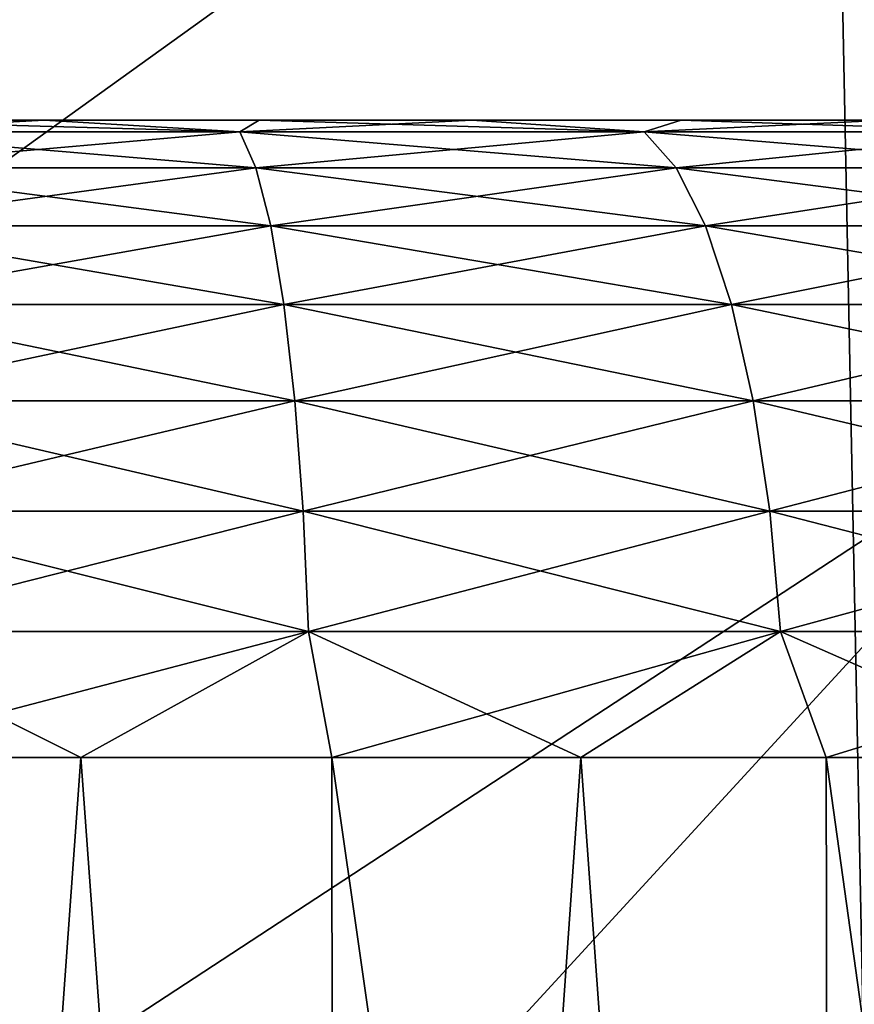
# Model space of a CAD drawing. Header units: millimetres. Extents: x -110 to 110, y 0 to 80.
# Tile 19 of 256: x -94.858 to -94.237, y 11.443 to 12.175. Entities that reach past the tile are written whole.
import ezdxf

# ---------------------------------------------------------------- set-up
doc = ezdxf.new("R2010")
doc.units = ezdxf.units.MM
doc.header["$LTSCALE"] = 59.460957
for name, color, linetype in [('13', 7, 'CONTINUOUS'), ('368', 7, 'CONTINUOUS'), ('370', 7, 'CONTINUOUS'), ('371', 7, 'CONTINUOUS'), ('375', 7, 'CONTINUOUS'), ('376', 7, 'CONTINUOUS'), ('377', 7, 'CONTINUOUS'), ('380', 7, 'CONTINUOUS'), ('381', 7, 'CONTINUOUS'), ('382', 7, 'CONTINUOUS'), ('39', 7, 'CONTINUOUS'), ('4', 7, 'CONTINUOUS'), ('43', 7, 'CONTINUOUS'), ('6', 7, 'CONTINUOUS'), ('7', 7, 'CONTINUOUS')]:
    doc.layers.add(name, color=color, linetype=linetype)

msp = doc.modelspace()

# ---------------------------------------------------------------- linework, layer by layer
at = {"layer": '13', "color": 7, "linetype": 'Continuous', "true_color": 0xe0f2ff}
for points in [[(-94.48284, 21.84392, 52.31692), (-105, 0, 52.6982), (-95.06898, 22.61734, 52.30342), (-94.48284, 21.84392, 52.31692)], [(-93.82453, 21.13098, 52.32936), (-105, 0, 52.6982), (-94.48284, 21.84392, 52.31692), (-93.82453, 21.13098, 52.32936)], [(-89.48597, 16.8675, 52.40378), (-105, 0, 52.6982), (-93.82453, 21.13098, 52.32936), (-89.48597, 16.8675, 52.40378)], [(-88.76157, 16.22166, 52.41505), (-105, 0, 52.6982), (-89.48597, 16.8675, 52.40378), (-88.76157, 16.22166, 52.41505)], [(-87.97799, 15.64908, 52.42505), (-105, 0, 52.6982), (-88.76157, 16.22166, 52.41505), (-87.97799, 15.64908, 52.42505)], [(-87.1426, 15.15517, 52.43367), (-105, 0, 52.6982), (-87.97799, 15.64908, 52.42505), (-87.1426, 15.15517, 52.43367)], [(-86.26328, 14.74456, 52.44084), (-105, 0, 52.6982), (-87.1426, 15.15517, 52.43367), (-86.26328, 14.74456, 52.44084)], [(-85.34831, 14.42112, 52.44648), (-105, 0, 52.6982), (-86.26328, 14.74456, 52.44084), (-85.34831, 14.42112, 52.44648)], [(-84.40631, 14.1879, 52.45055), (-105, 0, 52.6982), (-85.34831, 14.42112, 52.44648), (-84.40631, 14.1879, 52.45055)], [(-83.44615, 14.04709, 52.45301), (-105, 0, 52.6982), (-84.40631, 14.1879, 52.45055), (-83.44615, 14.04709, 52.45301)], [(-82.47688, 14, 52.45383), (-105, 0, 52.6982), (-83.44615, 14.04709, 52.45301), (-82.47688, 14, 52.45383)], [(83.44615, 14.04709, 52.45301), (-105, 0, 52.6982), (82.47688, 14, 52.45383), (83.44615, 14.04709, 52.45301)], [(105, 0, 52.6982), (-105, 0, 52.6982), (83.44615, 14.04709, 52.45301), (105, 0, 52.6982)], [(82.47688, 14, 52.45383), (-105, 0, 52.6982), (-82.47688, 14, 52.45383), (82.47688, 14, 52.45383)]]:
    msp.add_3dface(points, dxfattribs=at)
at = {"layer": '368', "color": 253, "linetype": 'Continuous', "true_color": 0x96b2af}
for points in [[(-94.79273, 12.1, 36.30869), (-95, 12.1, 36.325), (-94.83944, 12.1, 37.24478), (-94.79273, 12.1, 36.30869)], [(-94.83944, 12.1, 37.24478), (-95, 12.1, 36.325), (-95, 12.1, 37.25052), (-94.83944, 12.1, 37.24478)], [(-95, 12.1, 32.74948), (-94.79273, 12.1, 33.69131), (-94.83944, 12.1, 32.75522), (-95, 12.1, 32.74948)], [(-95, 12.1, 33.675), (-94.79273, 12.1, 33.69131), (-95, 12.1, 32.74948), (-95, 12.1, 33.675)], [(-95, 12.1, -36.325), (-94.79273, 12.1, -36.30869), (-95, 12.1, -37.25052), (-95, 12.1, -36.325)], [(-95, 12.1, -37.25052), (-94.79273, 12.1, -36.30869), (-94.83944, 12.1, -37.24478), (-95, 12.1, -37.25052)], [(-94.83944, 12.1, -32.75522), (-95, 12.1, -33.675), (-95, 12.1, -32.74948), (-94.83944, 12.1, -32.75522)], [(-94.79273, 12.1, -33.69131), (-95, 12.1, -33.675), (-94.83944, 12.1, -32.75522), (-94.79273, 12.1, -33.69131)], [(-94.6797, 12.1, 37.22761), (-94.79273, 12.1, 36.30869), (-94.83944, 12.1, 37.24478), (-94.6797, 12.1, 37.22761)], [(-94.83944, 12.1, 32.75522), (-94.79273, 12.1, 33.69131), (-94.6797, 12.1, 32.77239), (-94.83944, 12.1, 32.75522)], [(-94.83944, 12.1, -37.24478), (-94.79273, 12.1, -36.30869), (-94.6797, 12.1, -37.22761), (-94.83944, 12.1, -37.24478)], [(-94.6797, 12.1, -32.77239), (-94.79273, 12.1, -33.69131), (-94.83944, 12.1, -32.75522), (-94.6797, 12.1, -32.77239)], [(-94.59056, 12.1, 36.26015), (-94.79273, 12.1, 36.30869), (-94.6797, 12.1, 37.22761), (-94.59056, 12.1, 36.26015)], [(-94.79273, 12.1, 33.69131), (-94.59056, 12.1, 33.73985), (-94.6797, 12.1, 32.77239), (-94.79273, 12.1, 33.69131)], [(-94.79273, 12.1, -36.30869), (-94.59056, 12.1, -36.26015), (-94.6797, 12.1, -37.22761), (-94.79273, 12.1, -36.30869)], [(-94.59056, 12.1, -33.73985), (-94.79273, 12.1, -33.69131), (-94.6797, 12.1, -32.77239), (-94.59056, 12.1, -33.73985)], [(-94.5216, 12.1, 37.19908), (-94.59056, 12.1, 36.26015), (-94.6797, 12.1, 37.22761), (-94.5216, 12.1, 37.19908)], [(-94.6797, 12.1, 32.77239), (-94.59056, 12.1, 33.73985), (-94.5216, 12.1, 32.80092), (-94.6797, 12.1, 32.77239)], [(-94.6797, 12.1, -37.22761), (-94.59056, 12.1, -36.26015), (-94.5216, 12.1, -37.19908), (-94.6797, 12.1, -37.22761)], [(-94.5216, 12.1, -32.80092), (-94.59056, 12.1, -33.73985), (-94.6797, 12.1, -32.77239), (-94.5216, 12.1, -32.80092)], [(-94.39848, 12.1, 36.18059), (-94.59056, 12.1, 36.26015), (-94.5216, 12.1, 37.19908), (-94.39848, 12.1, 36.18059)], [(-94.59056, 12.1, 33.73985), (-94.39848, 12.1, 33.81941), (-94.5216, 12.1, 32.80092), (-94.59056, 12.1, 33.73985)], [(-94.59056, 12.1, -36.26015), (-94.39848, 12.1, -36.18059), (-94.5216, 12.1, -37.19908), (-94.59056, 12.1, -36.26015)], [(-94.39848, 12.1, -33.81941), (-94.59056, 12.1, -33.73985), (-94.5216, 12.1, -32.80092), (-94.39848, 12.1, -33.81941)], [(-94.36593, 12.1, 37.15935), (-94.39848, 12.1, 36.18059), (-94.5216, 12.1, 37.19908), (-94.36593, 12.1, 37.15935)], [(-94.5216, 12.1, 32.80092), (-94.39848, 12.1, 33.81941), (-94.36593, 12.1, 32.84065), (-94.5216, 12.1, 32.80092)], [(-94.5216, 12.1, -37.19908), (-94.39848, 12.1, -36.18059), (-94.36593, 12.1, -37.15935), (-94.5216, 12.1, -37.19908)], [(-94.36593, 12.1, -32.84065), (-94.39848, 12.1, -33.81941), (-94.5216, 12.1, -32.80092), (-94.36593, 12.1, -32.84065)], [(-94.2212, 12.1, 36.07196), (-94.39848, 12.1, 36.18059), (-94.36593, 12.1, 37.15935), (-94.2212, 12.1, 36.07196)], [(-94.39848, 12.1, 33.81941), (-94.2212, 12.1, 33.92804), (-94.36593, 12.1, 32.84065), (-94.39848, 12.1, 33.81941)], [(-94.39848, 12.1, -36.18059), (-94.2212, 12.1, -36.07196), (-94.36593, 12.1, -37.15935), (-94.39848, 12.1, -36.18059)], [(-94.2212, 12.1, -33.92804), (-94.39848, 12.1, -33.81941), (-94.36593, 12.1, -32.84065), (-94.2212, 12.1, -33.92804)], [(-94.21349, 12.1, 37.10861), (-94.2212, 12.1, 36.07196), (-94.36593, 12.1, 37.15935), (-94.21349, 12.1, 37.10861)], [(-94.36593, 12.1, 32.84065), (-94.2212, 12.1, 33.92804), (-94.21349, 12.1, 32.89139), (-94.36593, 12.1, 32.84065)], [(-94.36593, 12.1, -37.15935), (-94.2212, 12.1, -36.07196), (-94.21349, 12.1, -37.10861), (-94.36593, 12.1, -37.15935)], [(-94.21349, 12.1, -32.89139), (-94.2212, 12.1, -33.92804), (-94.36593, 12.1, -32.84065), (-94.21349, 12.1, -32.89139)]]:
    msp.add_3dface(points, dxfattribs=at)
at = {"layer": '370', "color": 253, "linetype": 'Continuous', "true_color": 0x96b2af}
for points in [[(-95, 9.02383, -37.88622), (-94.81234, 11.62617, -37.74342), (-94.62327, 9.02383, -37.86152), (-95, 9.02383, -37.88622)], [(-95, 11.62617, -37.74983), (-94.81234, 11.62617, -37.74342), (-95, 9.02383, -37.88622), (-95, 11.62617, -37.74983)], [(-94.81234, 11.62617, -37.74342), (-94.62556, 11.62617, -37.72422), (-94.62327, 9.02383, -37.86152), (-94.81234, 11.62617, -37.74342)], [(-94.62556, 11.62617, -37.72422), (-94.44053, 11.62617, -37.69232), (-94.62327, 9.02383, -37.86152), (-94.62556, 11.62617, -37.72422)], [(-94.62327, 9.02383, -37.86152), (-94.44053, 11.62617, -37.69232), (-94.25299, 9.02383, -37.78787), (-94.62327, 9.02383, -37.86152)], [(-94.44053, 11.62617, -37.69232), (-94.2581, 11.62617, -37.64786), (-94.25299, 9.02383, -37.78787), (-94.44053, 11.62617, -37.69232)], [(-94.2581, 11.62617, -37.64786), (-94.07914, 11.62617, -37.59106), (-94.25299, 9.02383, -37.78787), (-94.2581, 11.62617, -37.64786)], [(-94.25299, 9.02383, -37.78787), (-94.07914, 11.62617, -37.59106), (-93.89549, 9.02383, -37.66652), (-94.25299, 9.02383, -37.78787)]]:
    msp.add_3dface(points, dxfattribs=at)
at = {"layer": '371', "color": 253, "linetype": 'Continuous', "true_color": 0x96b2af}
for points in [[(-94.62327, 9.02383, -32.13848), (-95, 11.62617, -32.25017), (-95, 9.02383, -32.11378), (-94.62327, 9.02383, -32.13848)], [(-94.81234, 11.62617, -32.25658), (-95, 11.62617, -32.25017), (-94.62327, 9.02383, -32.13848), (-94.81234, 11.62617, -32.25658)], [(-94.62556, 11.62617, -32.27578), (-94.81234, 11.62617, -32.25658), (-94.62327, 9.02383, -32.13848), (-94.62556, 11.62617, -32.27578)], [(-94.25299, 9.02383, -32.21213), (-94.62556, 11.62617, -32.27578), (-94.62327, 9.02383, -32.13848), (-94.25299, 9.02383, -32.21213)], [(-94.44053, 11.62617, -32.30768), (-94.62556, 11.62617, -32.27578), (-94.25299, 9.02383, -32.21213), (-94.44053, 11.62617, -32.30768)], [(-94.2581, 11.62617, -32.35214), (-94.44053, 11.62617, -32.30768), (-94.25299, 9.02383, -32.21213), (-94.2581, 11.62617, -32.35214)], [(-94.07914, 11.62617, -32.40894), (-94.2581, 11.62617, -32.35214), (-93.89549, 9.02383, -32.33348), (-94.07914, 11.62617, -32.40894)], [(-93.89549, 9.02383, -32.33348), (-94.2581, 11.62617, -32.35214), (-94.25299, 9.02383, -32.21213), (-93.89549, 9.02383, -32.33348)]]:
    msp.add_3dface(points, dxfattribs=at)
at = {"layer": '375', "color": 253, "linetype": 'Continuous', "true_color": 0x96b2af}
for points in [[(-95, 12.1, -37.25052), (-94.83944, 12.1, -37.24478), (-95, 12.09113, -37.34429), (-95, 12.1, -37.25052)], [(-95, 12.09113, -37.34429), (-94.83944, 12.1, -37.24478), (-94.69401, 12.09113, -37.32424), (-95, 12.09113, -37.34429)], [(-94.83944, 12.1, -37.24478), (-94.6797, 12.1, -37.22761), (-94.69401, 12.09113, -37.32424), (-94.83944, 12.1, -37.24478)], [(-94.6797, 12.1, -37.22761), (-94.5216, 12.1, -37.19908), (-94.69401, 12.09113, -37.32424), (-94.6797, 12.1, -37.22761)], [(-94.69401, 12.09113, -37.32424), (-94.5216, 12.1, -37.19908), (-94.39325, 12.09113, -37.26441), (-94.69401, 12.09113, -37.32424)], [(-94.5216, 12.1, -37.19908), (-94.36593, 12.1, -37.15935), (-94.39325, 12.09113, -37.26441), (-94.5216, 12.1, -37.19908)], [(-94.36593, 12.1, -37.15935), (-94.21349, 12.1, -37.10861), (-94.39325, 12.09113, -37.26441), (-94.36593, 12.1, -37.15935)], [(-94.39325, 12.09113, -37.26441), (-94.21349, 12.1, -37.10861), (-94.10288, 12.09113, -37.16584), (-94.39325, 12.09113, -37.26441)], [(-95, 12.06458, -37.43536), (-94.69401, 12.09113, -37.32424), (-94.68212, 12.06458, -37.41452), (-95, 12.06458, -37.43536)], [(-95, 12.09113, -37.34429), (-94.69401, 12.09113, -37.32424), (-95, 12.06458, -37.43536), (-95, 12.09113, -37.34429)], [(-94.69401, 12.09113, -37.32424), (-94.39325, 12.09113, -37.26441), (-94.68212, 12.06458, -37.41452), (-94.69401, 12.09113, -37.32424)], [(-94.68212, 12.06458, -37.41452), (-94.39325, 12.09113, -37.26441), (-94.36968, 12.06458, -37.35237), (-94.68212, 12.06458, -37.41452)], [(-94.39325, 12.09113, -37.26441), (-94.10288, 12.09113, -37.16584), (-94.36968, 12.06458, -37.35237), (-94.39325, 12.09113, -37.26441)], [(-94.36968, 12.06458, -37.35237), (-94.10288, 12.09113, -37.16584), (-94.06803, 12.06458, -37.24998), (-94.36968, 12.06458, -37.35237)], [(-95, 12.06458, -37.43536), (-94.68212, 12.06458, -37.41452), (-95, 12.02131, -37.51977), (-95, 12.06458, -37.43536)], [(-95, 12.02131, -37.51977), (-94.68212, 12.06458, -37.41452), (-94.6711, 12.02131, -37.49821), (-95, 12.02131, -37.51977)], [(-94.68212, 12.06458, -37.41452), (-94.36968, 12.06458, -37.35237), (-94.6711, 12.02131, -37.49821), (-94.68212, 12.06458, -37.41452)], [(-94.6711, 12.02131, -37.49821), (-94.36968, 12.06458, -37.35237), (-94.34784, 12.02131, -37.43391), (-94.6711, 12.02131, -37.49821)], [(-94.36968, 12.06458, -37.35237), (-94.06803, 12.06458, -37.24998), (-94.34784, 12.02131, -37.43391), (-94.36968, 12.06458, -37.35237)], [(-94.34784, 12.02131, -37.43391), (-94.06803, 12.06458, -37.24998), (-94.03573, 12.02131, -37.32796), (-94.34784, 12.02131, -37.43391)], [(-95, 11.96288, -37.59449), (-94.6711, 12.02131, -37.49821), (-94.66135, 11.96288, -37.57229), (-95, 11.96288, -37.59449)], [(-95, 12.02131, -37.51977), (-94.6711, 12.02131, -37.49821), (-95, 11.96288, -37.59449), (-95, 12.02131, -37.51977)], [(-94.6711, 12.02131, -37.49821), (-94.34784, 12.02131, -37.43391), (-94.66135, 11.96288, -37.57229), (-94.6711, 12.02131, -37.49821)], [(-94.66135, 11.96288, -37.57229), (-94.34784, 12.02131, -37.43391), (-94.3285, 11.96288, -37.50608), (-94.66135, 11.96288, -37.57229)], [(-94.34784, 12.02131, -37.43391), (-94.03573, 12.02131, -37.32796), (-94.3285, 11.96288, -37.50608), (-94.34784, 12.02131, -37.43391)], [(-94.3285, 11.96288, -37.50608), (-94.03573, 12.02131, -37.32796), (-94.00713, 11.96288, -37.39699), (-94.3285, 11.96288, -37.50608)], [(-95, 11.89139, -37.65683), (-94.66135, 11.96288, -37.57229), (-94.65321, 11.89139, -37.6341), (-95, 11.89139, -37.65683)], [(-95, 11.96288, -37.59449), (-94.66135, 11.96288, -37.57229), (-95, 11.89139, -37.65683), (-95, 11.96288, -37.59449)], [(-94.66135, 11.96288, -37.57229), (-94.3285, 11.96288, -37.50608), (-94.65321, 11.89139, -37.6341), (-94.66135, 11.96288, -37.57229)], [(-94.65321, 11.89139, -37.6341), (-94.3285, 11.96288, -37.50608), (-94.31236, 11.89139, -37.5663), (-94.65321, 11.89139, -37.6341)], [(-94.3285, 11.96288, -37.50608), (-94.00713, 11.96288, -37.39699), (-94.31236, 11.89139, -37.5663), (-94.3285, 11.96288, -37.50608)], [(-94.31236, 11.89139, -37.5663), (-94.00713, 11.96288, -37.39699), (-93.98327, 11.89139, -37.45459), (-94.31236, 11.89139, -37.5663)], [(-95, 11.89139, -37.65683), (-94.65321, 11.89139, -37.6341), (-95, 11.80942, -37.70455), (-95, 11.89139, -37.65683)], [(-95, 11.80942, -37.70455), (-94.65321, 11.89139, -37.6341), (-94.64699, 11.80942, -37.68141), (-95, 11.80942, -37.70455)], [(-94.65321, 11.89139, -37.6341), (-94.31236, 11.89139, -37.5663), (-94.64699, 11.80942, -37.68141), (-94.65321, 11.89139, -37.6341)], [(-94.64699, 11.80942, -37.68141), (-94.31236, 11.89139, -37.5663), (-94.30001, 11.80942, -37.61239), (-94.64699, 11.80942, -37.68141)], [(-94.31236, 11.89139, -37.5663), (-93.98327, 11.89139, -37.45459), (-94.30001, 11.80942, -37.61239), (-94.31236, 11.89139, -37.5663)], [(-94.30001, 11.80942, -37.61239), (-93.98327, 11.89139, -37.45459), (-93.96501, 11.80942, -37.49868), (-94.30001, 11.80942, -37.61239)], [(-95, 11.7199, -37.73593), (-94.64699, 11.80942, -37.68141), (-94.64289, 11.7199, -37.71252), (-95, 11.7199, -37.73593)], [(-95, 11.80942, -37.70455), (-94.64699, 11.80942, -37.68141), (-95, 11.7199, -37.73593), (-95, 11.80942, -37.70455)], [(-94.64699, 11.80942, -37.68141), (-94.30001, 11.80942, -37.61239), (-94.64289, 11.7199, -37.71252), (-94.64699, 11.80942, -37.68141)], [(-94.64289, 11.7199, -37.71252), (-94.30001, 11.80942, -37.61239), (-94.29189, 11.7199, -37.6427), (-94.64289, 11.7199, -37.71252)], [(-94.30001, 11.80942, -37.61239), (-93.96501, 11.80942, -37.49868), (-94.29189, 11.7199, -37.6427), (-94.30001, 11.80942, -37.61239)], [(-94.29189, 11.7199, -37.6427), (-93.96501, 11.80942, -37.49868), (-93.95301, 11.7199, -37.52767), (-94.29189, 11.7199, -37.6427)], [(-94.81234, 11.62617, -37.74342), (-95, 11.62617, -37.74983), (-94.64289, 11.7199, -37.71252), (-94.81234, 11.62617, -37.74342)], [(-95, 11.62617, -37.74983), (-95, 11.7199, -37.73593), (-94.64289, 11.7199, -37.71252), (-95, 11.62617, -37.74983)], [(-94.62556, 11.62617, -37.72422), (-94.81234, 11.62617, -37.74342), (-94.64289, 11.7199, -37.71252), (-94.62556, 11.62617, -37.72422)], [(-94.62556, 11.62617, -37.72422), (-94.64289, 11.7199, -37.71252), (-94.29189, 11.7199, -37.6427), (-94.62556, 11.62617, -37.72422)], [(-94.44053, 11.62617, -37.69232), (-94.62556, 11.62617, -37.72422), (-94.29189, 11.7199, -37.6427), (-94.44053, 11.62617, -37.69232)], [(-94.2581, 11.62617, -37.64786), (-94.44053, 11.62617, -37.69232), (-94.29189, 11.7199, -37.6427), (-94.2581, 11.62617, -37.64786)], [(-94.2581, 11.62617, -37.64786), (-94.29189, 11.7199, -37.6427), (-93.95301, 11.7199, -37.52767), (-94.2581, 11.62617, -37.64786)], [(-94.07914, 11.62617, -37.59106), (-94.2581, 11.62617, -37.64786), (-93.95301, 11.7199, -37.52767), (-94.07914, 11.62617, -37.59106)]]:
    msp.add_3dface(points, dxfattribs=at)
at = {"layer": '376', "color": 253, "linetype": 'Continuous', "true_color": 0x96b2af}
for points in [[(-94.83944, 12.1, -32.75522), (-95, 12.1, -32.74948), (-94.69401, 12.09113, -32.67576), (-94.83944, 12.1, -32.75522)], [(-94.69401, 12.09113, -32.67576), (-95, 12.1, -32.74948), (-95, 12.09113, -32.65571), (-94.69401, 12.09113, -32.67576)], [(-94.6797, 12.1, -32.77239), (-94.83944, 12.1, -32.75522), (-94.69401, 12.09113, -32.67576), (-94.6797, 12.1, -32.77239)], [(-94.39325, 12.09113, -32.73559), (-94.6797, 12.1, -32.77239), (-94.69401, 12.09113, -32.67576), (-94.39325, 12.09113, -32.73559)], [(-94.5216, 12.1, -32.80092), (-94.6797, 12.1, -32.77239), (-94.39325, 12.09113, -32.73559), (-94.5216, 12.1, -32.80092)], [(-94.36593, 12.1, -32.84065), (-94.5216, 12.1, -32.80092), (-94.39325, 12.09113, -32.73559), (-94.36593, 12.1, -32.84065)], [(-94.10288, 12.09113, -32.83416), (-94.36593, 12.1, -32.84065), (-94.39325, 12.09113, -32.73559), (-94.10288, 12.09113, -32.83416)], [(-94.21349, 12.1, -32.89139), (-94.36593, 12.1, -32.84065), (-94.10288, 12.09113, -32.83416), (-94.21349, 12.1, -32.89139)], [(-94.69401, 12.09113, -32.67576), (-95, 12.09113, -32.65571), (-94.68212, 12.06458, -32.58548), (-94.69401, 12.09113, -32.67576)], [(-94.68212, 12.06458, -32.58548), (-95, 12.09113, -32.65571), (-95, 12.06458, -32.56464), (-94.68212, 12.06458, -32.58548)], [(-94.39325, 12.09113, -32.73559), (-94.69401, 12.09113, -32.67576), (-94.36968, 12.06458, -32.64763), (-94.39325, 12.09113, -32.73559)], [(-94.36968, 12.06458, -32.64763), (-94.69401, 12.09113, -32.67576), (-94.68212, 12.06458, -32.58548), (-94.36968, 12.06458, -32.64763)], [(-94.10288, 12.09113, -32.83416), (-94.39325, 12.09113, -32.73559), (-94.06803, 12.06458, -32.75002), (-94.10288, 12.09113, -32.83416)], [(-94.06803, 12.06458, -32.75002), (-94.39325, 12.09113, -32.73559), (-94.36968, 12.06458, -32.64763), (-94.06803, 12.06458, -32.75002)], [(-94.68212, 12.06458, -32.58548), (-95, 12.06458, -32.56464), (-94.6711, 12.02131, -32.50179), (-94.68212, 12.06458, -32.58548)], [(-94.6711, 12.02131, -32.50179), (-95, 12.06458, -32.56464), (-95, 12.02131, -32.48023), (-94.6711, 12.02131, -32.50179)], [(-94.36968, 12.06458, -32.64763), (-94.68212, 12.06458, -32.58548), (-94.34784, 12.02131, -32.56609), (-94.36968, 12.06458, -32.64763)], [(-94.34784, 12.02131, -32.56609), (-94.68212, 12.06458, -32.58548), (-94.6711, 12.02131, -32.50179), (-94.34784, 12.02131, -32.56609)], [(-94.06803, 12.06458, -32.75002), (-94.36968, 12.06458, -32.64763), (-94.03573, 12.02131, -32.67204), (-94.06803, 12.06458, -32.75002)], [(-94.03573, 12.02131, -32.67204), (-94.36968, 12.06458, -32.64763), (-94.34784, 12.02131, -32.56609), (-94.03573, 12.02131, -32.67204)], [(-94.66135, 11.96288, -32.42771), (-95, 12.02131, -32.48023), (-95, 11.96288, -32.40551), (-94.66135, 11.96288, -32.42771)], [(-94.6711, 12.02131, -32.50179), (-95, 12.02131, -32.48023), (-94.66135, 11.96288, -32.42771), (-94.6711, 12.02131, -32.50179)], [(-94.3285, 11.96288, -32.49392), (-94.6711, 12.02131, -32.50179), (-94.66135, 11.96288, -32.42771), (-94.3285, 11.96288, -32.49392)], [(-94.34784, 12.02131, -32.56609), (-94.6711, 12.02131, -32.50179), (-94.3285, 11.96288, -32.49392), (-94.34784, 12.02131, -32.56609)], [(-94.00713, 11.96288, -32.60301), (-94.34784, 12.02131, -32.56609), (-94.3285, 11.96288, -32.49392), (-94.00713, 11.96288, -32.60301)], [(-94.03573, 12.02131, -32.67204), (-94.34784, 12.02131, -32.56609), (-94.00713, 11.96288, -32.60301), (-94.03573, 12.02131, -32.67204)], [(-94.65321, 11.89139, -32.3659), (-95, 11.96288, -32.40551), (-95, 11.89139, -32.34317), (-94.65321, 11.89139, -32.3659)], [(-94.66135, 11.96288, -32.42771), (-95, 11.96288, -32.40551), (-94.65321, 11.89139, -32.3659), (-94.66135, 11.96288, -32.42771)], [(-94.31236, 11.89139, -32.4337), (-94.66135, 11.96288, -32.42771), (-94.65321, 11.89139, -32.3659), (-94.31236, 11.89139, -32.4337)], [(-94.3285, 11.96288, -32.49392), (-94.66135, 11.96288, -32.42771), (-94.31236, 11.89139, -32.4337), (-94.3285, 11.96288, -32.49392)], [(-93.98327, 11.89139, -32.54541), (-94.3285, 11.96288, -32.49392), (-94.31236, 11.89139, -32.4337), (-93.98327, 11.89139, -32.54541)], [(-94.00713, 11.96288, -32.60301), (-94.3285, 11.96288, -32.49392), (-93.98327, 11.89139, -32.54541), (-94.00713, 11.96288, -32.60301)], [(-94.64699, 11.80942, -32.31859), (-95, 11.89139, -32.34317), (-95, 11.80942, -32.29545), (-94.64699, 11.80942, -32.31859)], [(-94.65321, 11.89139, -32.3659), (-95, 11.89139, -32.34317), (-94.64699, 11.80942, -32.31859), (-94.65321, 11.89139, -32.3659)], [(-94.30001, 11.80942, -32.38761), (-94.65321, 11.89139, -32.3659), (-94.64699, 11.80942, -32.31859), (-94.30001, 11.80942, -32.38761)], [(-94.31236, 11.89139, -32.4337), (-94.65321, 11.89139, -32.3659), (-94.30001, 11.80942, -32.38761), (-94.31236, 11.89139, -32.4337)], [(-93.96501, 11.80942, -32.50132), (-94.31236, 11.89139, -32.4337), (-94.30001, 11.80942, -32.38761), (-93.96501, 11.80942, -32.50132)], [(-93.98327, 11.89139, -32.54541), (-94.31236, 11.89139, -32.4337), (-93.96501, 11.80942, -32.50132), (-93.98327, 11.89139, -32.54541)], [(-94.64289, 11.7199, -32.28748), (-95, 11.80942, -32.29545), (-95, 11.7199, -32.26407), (-94.64289, 11.7199, -32.28748)], [(-94.64699, 11.80942, -32.31859), (-95, 11.80942, -32.29545), (-94.64289, 11.7199, -32.28748), (-94.64699, 11.80942, -32.31859)], [(-94.29189, 11.7199, -32.3573), (-94.64699, 11.80942, -32.31859), (-94.64289, 11.7199, -32.28748), (-94.29189, 11.7199, -32.3573)], [(-94.30001, 11.80942, -32.38761), (-94.64699, 11.80942, -32.31859), (-94.29189, 11.7199, -32.3573), (-94.30001, 11.80942, -32.38761)], [(-93.95301, 11.7199, -32.47233), (-94.30001, 11.80942, -32.38761), (-94.29189, 11.7199, -32.3573), (-93.95301, 11.7199, -32.47233)], [(-93.96501, 11.80942, -32.50132), (-94.30001, 11.80942, -32.38761), (-93.95301, 11.7199, -32.47233), (-93.96501, 11.80942, -32.50132)], [(-94.81234, 11.62617, -32.25658), (-94.64289, 11.7199, -32.28748), (-95, 11.7199, -32.26407), (-94.81234, 11.62617, -32.25658)], [(-95, 11.62617, -32.25017), (-94.81234, 11.62617, -32.25658), (-95, 11.7199, -32.26407), (-95, 11.62617, -32.25017)], [(-94.81234, 11.62617, -32.25658), (-94.62556, 11.62617, -32.27578), (-94.64289, 11.7199, -32.28748), (-94.81234, 11.62617, -32.25658)], [(-94.44053, 11.62617, -32.30768), (-94.29189, 11.7199, -32.3573), (-94.64289, 11.7199, -32.28748), (-94.44053, 11.62617, -32.30768)], [(-94.62556, 11.62617, -32.27578), (-94.44053, 11.62617, -32.30768), (-94.64289, 11.7199, -32.28748), (-94.62556, 11.62617, -32.27578)], [(-94.44053, 11.62617, -32.30768), (-94.2581, 11.62617, -32.35214), (-94.29189, 11.7199, -32.3573), (-94.44053, 11.62617, -32.30768)], [(-94.07914, 11.62617, -32.40894), (-93.95301, 11.7199, -32.47233), (-94.29189, 11.7199, -32.3573), (-94.07914, 11.62617, -32.40894)], [(-94.2581, 11.62617, -32.35214), (-94.07914, 11.62617, -32.40894), (-94.29189, 11.7199, -32.3573), (-94.2581, 11.62617, -32.35214)]]:
    msp.add_3dface(points, dxfattribs=at)
at = {"layer": '377', "color": 253, "linetype": 'Continuous', "true_color": 0x96b2af}
for points in [[(-95, 11.62617, 32.25017), (-94.81234, 11.62617, 32.25658), (-95, 9.02383, 32.11378), (-95, 11.62617, 32.25017)], [(-95, 9.02383, 32.11378), (-94.81234, 11.62617, 32.25658), (-94.62327, 9.02383, 32.13848), (-95, 9.02383, 32.11378)], [(-94.81234, 11.62617, 32.25658), (-94.62556, 11.62617, 32.27578), (-94.62327, 9.02383, 32.13848), (-94.81234, 11.62617, 32.25658)], [(-94.62556, 11.62617, 32.27578), (-94.44053, 11.62617, 32.30768), (-94.62327, 9.02383, 32.13848), (-94.62556, 11.62617, 32.27578)], [(-94.62327, 9.02383, 32.13848), (-94.44053, 11.62617, 32.30768), (-94.25299, 9.02383, 32.21213), (-94.62327, 9.02383, 32.13848)], [(-94.44053, 11.62617, 32.30768), (-94.2581, 11.62617, 32.35214), (-94.25299, 9.02383, 32.21213), (-94.44053, 11.62617, 32.30768)], [(-94.2581, 11.62617, 32.35214), (-94.07914, 11.62617, 32.40894), (-94.25299, 9.02383, 32.21213), (-94.2581, 11.62617, 32.35214)], [(-94.25299, 9.02383, 32.21213), (-94.07914, 11.62617, 32.40894), (-93.89549, 9.02383, 32.33348), (-94.25299, 9.02383, 32.21213)]]:
    msp.add_3dface(points, dxfattribs=at)
at = {"layer": '380', "color": 253, "linetype": 'Continuous', "true_color": 0x96b2af}
for points in [[(-94.62327, 9.02383, 37.86152), (-95, 11.62617, 37.74983), (-95, 9.02383, 37.88622), (-94.62327, 9.02383, 37.86152)], [(-94.81234, 11.62617, 37.74342), (-95, 11.62617, 37.74983), (-94.62327, 9.02383, 37.86152), (-94.81234, 11.62617, 37.74342)], [(-94.62556, 11.62617, 37.72422), (-94.81234, 11.62617, 37.74342), (-94.62327, 9.02383, 37.86152), (-94.62556, 11.62617, 37.72422)], [(-94.25299, 9.02383, 37.78787), (-94.62556, 11.62617, 37.72422), (-94.62327, 9.02383, 37.86152), (-94.25299, 9.02383, 37.78787)], [(-94.44053, 11.62617, 37.69232), (-94.62556, 11.62617, 37.72422), (-94.25299, 9.02383, 37.78787), (-94.44053, 11.62617, 37.69232)], [(-94.2581, 11.62617, 37.64786), (-94.44053, 11.62617, 37.69232), (-94.25299, 9.02383, 37.78787), (-94.2581, 11.62617, 37.64786)], [(-93.89549, 9.02383, 37.66652), (-94.2581, 11.62617, 37.64786), (-94.25299, 9.02383, 37.78787), (-93.89549, 9.02383, 37.66652)], [(-94.07914, 11.62617, 37.59106), (-94.2581, 11.62617, 37.64786), (-93.89549, 9.02383, 37.66652), (-94.07914, 11.62617, 37.59106)]]:
    msp.add_3dface(points, dxfattribs=at)
at = {"layer": '381', "color": 253, "linetype": 'Continuous', "true_color": 0x96b2af}
for points in [[(-95, 12.1, 32.74948), (-94.83944, 12.1, 32.75522), (-95, 12.09113, 32.65571), (-95, 12.1, 32.74948)], [(-95, 12.09113, 32.65571), (-94.83944, 12.1, 32.75522), (-94.69401, 12.09113, 32.67576), (-95, 12.09113, 32.65571)], [(-94.83944, 12.1, 32.75522), (-94.6797, 12.1, 32.77239), (-94.69401, 12.09113, 32.67576), (-94.83944, 12.1, 32.75522)], [(-94.6797, 12.1, 32.77239), (-94.5216, 12.1, 32.80092), (-94.69401, 12.09113, 32.67576), (-94.6797, 12.1, 32.77239)], [(-94.69401, 12.09113, 32.67576), (-94.5216, 12.1, 32.80092), (-94.39325, 12.09113, 32.73559), (-94.69401, 12.09113, 32.67576)], [(-94.5216, 12.1, 32.80092), (-94.36593, 12.1, 32.84065), (-94.39325, 12.09113, 32.73559), (-94.5216, 12.1, 32.80092)], [(-94.39325, 12.09113, 32.73559), (-94.21349, 12.1, 32.89139), (-94.10288, 12.09113, 32.83416), (-94.39325, 12.09113, 32.73559)], [(-94.36593, 12.1, 32.84065), (-94.21349, 12.1, 32.89139), (-94.39325, 12.09113, 32.73559), (-94.36593, 12.1, 32.84065)], [(-95, 12.09113, 32.65571), (-94.69401, 12.09113, 32.67576), (-95, 12.06458, 32.56464), (-95, 12.09113, 32.65571)], [(-95, 12.06458, 32.56464), (-94.69401, 12.09113, 32.67576), (-94.68212, 12.06458, 32.58548), (-95, 12.06458, 32.56464)], [(-94.69401, 12.09113, 32.67576), (-94.39325, 12.09113, 32.73559), (-94.68212, 12.06458, 32.58548), (-94.69401, 12.09113, 32.67576)], [(-94.68212, 12.06458, 32.58548), (-94.39325, 12.09113, 32.73559), (-94.36968, 12.06458, 32.64763), (-94.68212, 12.06458, 32.58548)], [(-94.39325, 12.09113, 32.73559), (-94.10288, 12.09113, 32.83416), (-94.36968, 12.06458, 32.64763), (-94.39325, 12.09113, 32.73559)], [(-94.36968, 12.06458, 32.64763), (-94.10288, 12.09113, 32.83416), (-94.06803, 12.06458, 32.75002), (-94.36968, 12.06458, 32.64763)], [(-95, 12.06458, 32.56464), (-94.68212, 12.06458, 32.58548), (-95, 12.02131, 32.48023), (-95, 12.06458, 32.56464)], [(-95, 12.02131, 32.48023), (-94.68212, 12.06458, 32.58548), (-94.6711, 12.02131, 32.50179), (-95, 12.02131, 32.48023)], [(-94.68212, 12.06458, 32.58548), (-94.36968, 12.06458, 32.64763), (-94.6711, 12.02131, 32.50179), (-94.68212, 12.06458, 32.58548)], [(-94.6711, 12.02131, 32.50179), (-94.36968, 12.06458, 32.64763), (-94.34784, 12.02131, 32.56609), (-94.6711, 12.02131, 32.50179)], [(-94.36968, 12.06458, 32.64763), (-94.06803, 12.06458, 32.75002), (-94.34784, 12.02131, 32.56609), (-94.36968, 12.06458, 32.64763)], [(-94.34784, 12.02131, 32.56609), (-94.06803, 12.06458, 32.75002), (-94.03573, 12.02131, 32.67204), (-94.34784, 12.02131, 32.56609)], [(-95, 11.96288, 32.40551), (-94.6711, 12.02131, 32.50179), (-94.66135, 11.96288, 32.42771), (-95, 11.96288, 32.40551)], [(-95, 12.02131, 32.48023), (-94.6711, 12.02131, 32.50179), (-95, 11.96288, 32.40551), (-95, 12.02131, 32.48023)], [(-94.6711, 12.02131, 32.50179), (-94.34784, 12.02131, 32.56609), (-94.66135, 11.96288, 32.42771), (-94.6711, 12.02131, 32.50179)], [(-94.66135, 11.96288, 32.42771), (-94.34784, 12.02131, 32.56609), (-94.3285, 11.96288, 32.49392), (-94.66135, 11.96288, 32.42771)], [(-94.34784, 12.02131, 32.56609), (-94.03573, 12.02131, 32.67204), (-94.3285, 11.96288, 32.49392), (-94.34784, 12.02131, 32.56609)], [(-94.3285, 11.96288, 32.49392), (-94.03573, 12.02131, 32.67204), (-94.00713, 11.96288, 32.60301), (-94.3285, 11.96288, 32.49392)], [(-95, 11.89139, 32.34317), (-94.66135, 11.96288, 32.42771), (-94.65321, 11.89139, 32.3659), (-95, 11.89139, 32.34317)], [(-95, 11.96288, 32.40551), (-94.66135, 11.96288, 32.42771), (-95, 11.89139, 32.34317), (-95, 11.96288, 32.40551)], [(-94.66135, 11.96288, 32.42771), (-94.3285, 11.96288, 32.49392), (-94.65321, 11.89139, 32.3659), (-94.66135, 11.96288, 32.42771)], [(-94.65321, 11.89139, 32.3659), (-94.3285, 11.96288, 32.49392), (-94.31236, 11.89139, 32.4337), (-94.65321, 11.89139, 32.3659)], [(-94.3285, 11.96288, 32.49392), (-94.00713, 11.96288, 32.60301), (-94.31236, 11.89139, 32.4337), (-94.3285, 11.96288, 32.49392)], [(-94.31236, 11.89139, 32.4337), (-94.00713, 11.96288, 32.60301), (-93.98327, 11.89139, 32.54541), (-94.31236, 11.89139, 32.4337)], [(-95, 11.80942, 32.29545), (-94.65321, 11.89139, 32.3659), (-94.64699, 11.80942, 32.31859), (-95, 11.80942, 32.29545)], [(-95, 11.89139, 32.34317), (-94.65321, 11.89139, 32.3659), (-95, 11.80942, 32.29545), (-95, 11.89139, 32.34317)], [(-94.65321, 11.89139, 32.3659), (-94.31236, 11.89139, 32.4337), (-94.64699, 11.80942, 32.31859), (-94.65321, 11.89139, 32.3659)], [(-94.64699, 11.80942, 32.31859), (-94.31236, 11.89139, 32.4337), (-94.30001, 11.80942, 32.38761), (-94.64699, 11.80942, 32.31859)], [(-94.31236, 11.89139, 32.4337), (-93.98327, 11.89139, 32.54541), (-94.30001, 11.80942, 32.38761), (-94.31236, 11.89139, 32.4337)], [(-94.30001, 11.80942, 32.38761), (-93.98327, 11.89139, 32.54541), (-93.96501, 11.80942, 32.50132), (-94.30001, 11.80942, 32.38761)], [(-95, 11.7199, 32.26407), (-94.64699, 11.80942, 32.31859), (-94.64289, 11.7199, 32.28748), (-95, 11.7199, 32.26407)], [(-95, 11.80942, 32.29545), (-94.64699, 11.80942, 32.31859), (-95, 11.7199, 32.26407), (-95, 11.80942, 32.29545)], [(-94.64699, 11.80942, 32.31859), (-94.30001, 11.80942, 32.38761), (-94.64289, 11.7199, 32.28748), (-94.64699, 11.80942, 32.31859)], [(-94.64289, 11.7199, 32.28748), (-94.30001, 11.80942, 32.38761), (-94.29189, 11.7199, 32.3573), (-94.64289, 11.7199, 32.28748)], [(-94.30001, 11.80942, 32.38761), (-93.96501, 11.80942, 32.50132), (-94.29189, 11.7199, 32.3573), (-94.30001, 11.80942, 32.38761)], [(-94.29189, 11.7199, 32.3573), (-93.96501, 11.80942, 32.50132), (-93.95301, 11.7199, 32.47233), (-94.29189, 11.7199, 32.3573)], [(-95, 11.62617, 32.25017), (-95, 11.7199, 32.26407), (-94.64289, 11.7199, 32.28748), (-95, 11.62617, 32.25017)], [(-94.81234, 11.62617, 32.25658), (-95, 11.62617, 32.25017), (-94.64289, 11.7199, 32.28748), (-94.81234, 11.62617, 32.25658)], [(-94.62556, 11.62617, 32.27578), (-94.81234, 11.62617, 32.25658), (-94.64289, 11.7199, 32.28748), (-94.62556, 11.62617, 32.27578)], [(-94.62556, 11.62617, 32.27578), (-94.64289, 11.7199, 32.28748), (-94.29189, 11.7199, 32.3573), (-94.62556, 11.62617, 32.27578)], [(-94.44053, 11.62617, 32.30768), (-94.62556, 11.62617, 32.27578), (-94.29189, 11.7199, 32.3573), (-94.44053, 11.62617, 32.30768)], [(-94.2581, 11.62617, 32.35214), (-94.44053, 11.62617, 32.30768), (-94.29189, 11.7199, 32.3573), (-94.2581, 11.62617, 32.35214)], [(-94.2581, 11.62617, 32.35214), (-94.29189, 11.7199, 32.3573), (-93.95301, 11.7199, 32.47233), (-94.2581, 11.62617, 32.35214)], [(-94.07914, 11.62617, 32.40894), (-94.2581, 11.62617, 32.35214), (-93.95301, 11.7199, 32.47233), (-94.07914, 11.62617, 32.40894)]]:
    msp.add_3dface(points, dxfattribs=at)
at = {"layer": '382', "color": 253, "linetype": 'Continuous', "true_color": 0x96b2af}
for points in [[(-94.83944, 12.1, 37.24478), (-95, 12.1, 37.25052), (-94.69401, 12.09113, 37.32424), (-94.83944, 12.1, 37.24478)], [(-94.69401, 12.09113, 37.32424), (-95, 12.1, 37.25052), (-95, 12.09113, 37.34429), (-94.69401, 12.09113, 37.32424)], [(-94.6797, 12.1, 37.22761), (-94.83944, 12.1, 37.24478), (-94.69401, 12.09113, 37.32424), (-94.6797, 12.1, 37.22761)], [(-94.39325, 12.09113, 37.26441), (-94.6797, 12.1, 37.22761), (-94.69401, 12.09113, 37.32424), (-94.39325, 12.09113, 37.26441)], [(-94.5216, 12.1, 37.19908), (-94.6797, 12.1, 37.22761), (-94.39325, 12.09113, 37.26441), (-94.5216, 12.1, 37.19908)], [(-94.36593, 12.1, 37.15935), (-94.5216, 12.1, 37.19908), (-94.39325, 12.09113, 37.26441), (-94.36593, 12.1, 37.15935)], [(-94.10288, 12.09113, 37.16584), (-94.36593, 12.1, 37.15935), (-94.39325, 12.09113, 37.26441), (-94.10288, 12.09113, 37.16584)], [(-94.21349, 12.1, 37.10861), (-94.36593, 12.1, 37.15935), (-94.10288, 12.09113, 37.16584), (-94.21349, 12.1, 37.10861)], [(-94.69401, 12.09113, 37.32424), (-95, 12.09113, 37.34429), (-94.68212, 12.06458, 37.41452), (-94.69401, 12.09113, 37.32424)], [(-94.68212, 12.06458, 37.41452), (-95, 12.09113, 37.34429), (-95, 12.06458, 37.43536), (-94.68212, 12.06458, 37.41452)], [(-94.36968, 12.06458, 37.35237), (-94.69401, 12.09113, 37.32424), (-94.68212, 12.06458, 37.41452), (-94.36968, 12.06458, 37.35237)], [(-94.39325, 12.09113, 37.26441), (-94.69401, 12.09113, 37.32424), (-94.36968, 12.06458, 37.35237), (-94.39325, 12.09113, 37.26441)], [(-94.06803, 12.06458, 37.24998), (-94.39325, 12.09113, 37.26441), (-94.36968, 12.06458, 37.35237), (-94.06803, 12.06458, 37.24998)], [(-94.10288, 12.09113, 37.16584), (-94.39325, 12.09113, 37.26441), (-94.06803, 12.06458, 37.24998), (-94.10288, 12.09113, 37.16584)], [(-94.6711, 12.02131, 37.49821), (-95, 12.06458, 37.43536), (-95, 12.02131, 37.51977), (-94.6711, 12.02131, 37.49821)], [(-94.68212, 12.06458, 37.41452), (-95, 12.06458, 37.43536), (-94.6711, 12.02131, 37.49821), (-94.68212, 12.06458, 37.41452)], [(-94.36968, 12.06458, 37.35237), (-94.68212, 12.06458, 37.41452), (-94.34784, 12.02131, 37.43391), (-94.36968, 12.06458, 37.35237)], [(-94.34784, 12.02131, 37.43391), (-94.68212, 12.06458, 37.41452), (-94.6711, 12.02131, 37.49821), (-94.34784, 12.02131, 37.43391)], [(-94.06803, 12.06458, 37.24998), (-94.36968, 12.06458, 37.35237), (-94.03573, 12.02131, 37.32796), (-94.06803, 12.06458, 37.24998)], [(-94.03573, 12.02131, 37.32796), (-94.36968, 12.06458, 37.35237), (-94.34784, 12.02131, 37.43391), (-94.03573, 12.02131, 37.32796)], [(-94.66135, 11.96288, 37.57229), (-95, 12.02131, 37.51977), (-95, 11.96288, 37.59449), (-94.66135, 11.96288, 37.57229)], [(-94.6711, 12.02131, 37.49821), (-95, 12.02131, 37.51977), (-94.66135, 11.96288, 37.57229), (-94.6711, 12.02131, 37.49821)], [(-94.34784, 12.02131, 37.43391), (-94.6711, 12.02131, 37.49821), (-94.3285, 11.96288, 37.50608), (-94.34784, 12.02131, 37.43391)], [(-94.3285, 11.96288, 37.50608), (-94.6711, 12.02131, 37.49821), (-94.66135, 11.96288, 37.57229), (-94.3285, 11.96288, 37.50608)], [(-94.03573, 12.02131, 37.32796), (-94.34784, 12.02131, 37.43391), (-94.00713, 11.96288, 37.39699), (-94.03573, 12.02131, 37.32796)], [(-94.00713, 11.96288, 37.39699), (-94.34784, 12.02131, 37.43391), (-94.3285, 11.96288, 37.50608), (-94.00713, 11.96288, 37.39699)], [(-94.66135, 11.96288, 37.57229), (-95, 11.96288, 37.59449), (-94.65321, 11.89139, 37.6341), (-94.66135, 11.96288, 37.57229)], [(-94.65321, 11.89139, 37.6341), (-95, 11.96288, 37.59449), (-95, 11.89139, 37.65683), (-94.65321, 11.89139, 37.6341)], [(-94.3285, 11.96288, 37.50608), (-94.66135, 11.96288, 37.57229), (-94.31236, 11.89139, 37.5663), (-94.3285, 11.96288, 37.50608)], [(-94.31236, 11.89139, 37.5663), (-94.66135, 11.96288, 37.57229), (-94.65321, 11.89139, 37.6341), (-94.31236, 11.89139, 37.5663)], [(-93.98327, 11.89139, 37.45459), (-94.3285, 11.96288, 37.50608), (-94.31236, 11.89139, 37.5663), (-93.98327, 11.89139, 37.45459)], [(-94.00713, 11.96288, 37.39699), (-94.3285, 11.96288, 37.50608), (-93.98327, 11.89139, 37.45459), (-94.00713, 11.96288, 37.39699)], [(-94.64699, 11.80942, 37.68141), (-95, 11.89139, 37.65683), (-95, 11.80942, 37.70455), (-94.64699, 11.80942, 37.68141)], [(-94.65321, 11.89139, 37.6341), (-95, 11.89139, 37.65683), (-94.64699, 11.80942, 37.68141), (-94.65321, 11.89139, 37.6341)], [(-94.31236, 11.89139, 37.5663), (-94.65321, 11.89139, 37.6341), (-94.30001, 11.80942, 37.61239), (-94.31236, 11.89139, 37.5663)], [(-94.30001, 11.80942, 37.61239), (-94.65321, 11.89139, 37.6341), (-94.64699, 11.80942, 37.68141), (-94.30001, 11.80942, 37.61239)], [(-93.98327, 11.89139, 37.45459), (-94.31236, 11.89139, 37.5663), (-93.96501, 11.80942, 37.49868), (-93.98327, 11.89139, 37.45459)], [(-93.96501, 11.80942, 37.49868), (-94.31236, 11.89139, 37.5663), (-94.30001, 11.80942, 37.61239), (-93.96501, 11.80942, 37.49868)], [(-94.64289, 11.7199, 37.71252), (-95, 11.80942, 37.70455), (-95, 11.7199, 37.73593), (-94.64289, 11.7199, 37.71252)], [(-94.64699, 11.80942, 37.68141), (-95, 11.80942, 37.70455), (-94.64289, 11.7199, 37.71252), (-94.64699, 11.80942, 37.68141)], [(-94.29189, 11.7199, 37.6427), (-94.64699, 11.80942, 37.68141), (-94.64289, 11.7199, 37.71252), (-94.29189, 11.7199, 37.6427)], [(-94.30001, 11.80942, 37.61239), (-94.64699, 11.80942, 37.68141), (-94.29189, 11.7199, 37.6427), (-94.30001, 11.80942, 37.61239)], [(-93.96501, 11.80942, 37.49868), (-94.30001, 11.80942, 37.61239), (-93.95301, 11.7199, 37.52767), (-93.96501, 11.80942, 37.49868)], [(-93.95301, 11.7199, 37.52767), (-94.30001, 11.80942, 37.61239), (-94.29189, 11.7199, 37.6427), (-93.95301, 11.7199, 37.52767)], [(-94.81234, 11.62617, 37.74342), (-94.64289, 11.7199, 37.71252), (-95, 11.7199, 37.73593), (-94.81234, 11.62617, 37.74342)], [(-95, 11.62617, 37.74983), (-94.81234, 11.62617, 37.74342), (-95, 11.7199, 37.73593), (-95, 11.62617, 37.74983)], [(-94.81234, 11.62617, 37.74342), (-94.62556, 11.62617, 37.72422), (-94.64289, 11.7199, 37.71252), (-94.81234, 11.62617, 37.74342)], [(-94.44053, 11.62617, 37.69232), (-94.29189, 11.7199, 37.6427), (-94.64289, 11.7199, 37.71252), (-94.44053, 11.62617, 37.69232)], [(-94.62556, 11.62617, 37.72422), (-94.44053, 11.62617, 37.69232), (-94.64289, 11.7199, 37.71252), (-94.62556, 11.62617, 37.72422)], [(-94.44053, 11.62617, 37.69232), (-94.2581, 11.62617, 37.64786), (-94.29189, 11.7199, 37.6427), (-94.44053, 11.62617, 37.69232)], [(-94.07914, 11.62617, 37.59106), (-93.95301, 11.7199, 37.52767), (-94.29189, 11.7199, 37.6427), (-94.07914, 11.62617, 37.59106)], [(-94.2581, 11.62617, 37.64786), (-94.07914, 11.62617, 37.59106), (-94.29189, 11.7199, 37.6427), (-94.2581, 11.62617, 37.64786)]]:
    msp.add_3dface(points, dxfattribs=at)
at = {"layer": '39', "color": 7, "linetype": 'Continuous', "true_color": 0xe0f2ff}
for points in [[(-94.48666, 37, 44.2588), (-95.34112, 9.29476, 44.275), (-95.55843, 37, 43.52158), (-94.48666, 37, 44.2588)], [(-94.18733, 9.29476, 45.00078), (-95.34112, 9.29476, 44.275), (-94.48666, 37, 44.2588), (-94.18733, 9.29476, 45.00078)], [(-93.35525, 37, 44.90072), (-94.18733, 9.29476, 45.00078), (-94.48666, 37, 44.2588), (-93.35525, 37, 44.90072)]]:
    msp.add_3dface(points, dxfattribs=at)
at = {"layer": '4', "color": 7, "linetype": 'Continuous', "true_color": 0xe0f2ff}
for points in [[(-94.70558, 23.60584, 55), (-95.19768, 24.52298, 55), (-105.7, 4.2827, 55), (-94.70558, 23.60584, 55)], [(-94.13617, 22.73458, 55), (-94.70558, 23.60584, 55), (-105.7, 4.2827, 55), (-94.13617, 22.73458, 55)], [(-93.49373, 21.91569, 55), (-94.13617, 22.73458, 55), (-105.7, 4.2827, 55), (-93.49373, 21.91569, 55)], [(-92.78896, 21.16112, 55), (-93.49373, 21.91569, 55), (-105.7, 4.2827, 55), (-92.78896, 21.16112, 55)], [(-89.7792, 18.20343, 55), (-92.78896, 21.16112, 55), (-105.7, 4.2827, 55), (-89.7792, 18.20343, 55)], [(-89.00682, 17.5073, 55), (-89.7792, 18.20343, 55), (-105.7, 4.2827, 55), (-89.00682, 17.5073, 55)], [(-88.17647, 16.87975, 55), (-89.00682, 17.5073, 55), (-105.7, 4.2827, 55), (-88.17647, 16.87975, 55)], [(-87.29507, 16.32617, 55), (-88.17647, 16.87975, 55), (-105.7, 4.2827, 55), (-87.29507, 16.32617, 55)], [(-86.3692, 15.8507, 55), (-87.29507, 16.32617, 55), (-105.7, 4.2827, 55), (-86.3692, 15.8507, 55)], [(-85.40575, 15.45689, 55), (-86.3692, 15.8507, 55), (-105.7, 4.2827, 55), (-85.40575, 15.45689, 55)], [(-84.41193, 15.14766, 55), (-85.40575, 15.45689, 55), (-105.7, 4.2827, 55), (-84.41193, 15.14766, 55)], [(-83.39512, 14.92533, 55), (-84.41193, 15.14766, 55), (-105.7, 4.2827, 55), (-83.39512, 14.92533, 55)], [(-82.36293, 14.79156, 55), (-83.39512, 14.92533, 55), (-105.7, 4.2827, 55), (-82.36293, 14.79156, 55)], [(105.7, 4.2827, 55), (-82.36293, 14.79156, 55), (-105.7, 4.2827, 55), (105.7, 4.2827, 55)]]:
    msp.add_3dface(points, dxfattribs=at)
at = {"layer": '43', "color": 7, "linetype": 'Continuous', "true_color": 0xe0f2ff}
for points in [[(-94.74723, 37, -44.09194), (-95.76883, 37, -43.36012), (-95.34112, 9.29476, -44.275), (-94.74723, 37, -44.09194)], [(-94.18733, 9.29476, -45.00078), (-94.74723, 37, -44.09194), (-95.34112, 9.29476, -44.275), (-94.18733, 9.29476, -45.00078)], [(-93.66814, 37, -44.73599), (-94.74723, 37, -44.09194), (-94.18733, 9.29476, -45.00078), (-93.66814, 37, -44.73599)]]:
    msp.add_3dface(points, dxfattribs=at)
at = {"layer": '6', "color": 7, "linetype": 'Continuous', "true_color": 0xe0f2ff}
for points in [[(110, 0, -55), (-110, 0, -55), (110, 80, -55), (110, 0, -55)], [(110, 80, -55), (-110, 0, -55), (-110, 80, -55), (110, 80, -55)]]:
    msp.add_3dface(points, dxfattribs=at)
at = {"layer": '7', "color": 7, "linetype": 'Continuous', "true_color": 0xe0f2ff}
for points in [[(-95.06898, 22.61734, -52.30342), (-105, 0, -52.6982), (-94.48284, 21.84392, -52.31692), (-95.06898, 22.61734, -52.30342)], [(-94.48284, 21.84392, -52.31692), (-105, 0, -52.6982), (-93.82453, 21.13098, -52.32936), (-94.48284, 21.84392, -52.31692)], [(-93.82453, 21.13098, -52.32936), (-105, 0, -52.6982), (-89.48597, 16.8675, -52.40378), (-93.82453, 21.13098, -52.32936)], [(-89.48597, 16.8675, -52.40378), (-105, 0, -52.6982), (-88.76157, 16.22166, -52.41505), (-89.48597, 16.8675, -52.40378)], [(-88.76157, 16.22166, -52.41505), (-105, 0, -52.6982), (-87.97799, 15.64908, -52.42505), (-88.76157, 16.22166, -52.41505)], [(-87.97799, 15.64908, -52.42505), (-105, 0, -52.6982), (-87.1426, 15.15517, -52.43367), (-87.97799, 15.64908, -52.42505)], [(-87.1426, 15.15517, -52.43367), (-105, 0, -52.6982), (-86.26328, 14.74456, -52.44084), (-87.1426, 15.15517, -52.43367)], [(-86.26328, 14.74456, -52.44084), (-105, 0, -52.6982), (-85.34831, 14.42112, -52.44648), (-86.26328, 14.74456, -52.44084)], [(-85.34831, 14.42112, -52.44648), (-105, 0, -52.6982), (-84.40631, 14.1879, -52.45055), (-85.34831, 14.42112, -52.44648)], [(-84.40631, 14.1879, -52.45055), (-105, 0, -52.6982), (-83.44615, 14.04709, -52.45301), (-84.40631, 14.1879, -52.45055)], [(-105, 0, -52.6982), (105, 0, -52.6982), (-83.44615, 14.04709, -52.45301), (-105, 0, -52.6982)]]:
    msp.add_3dface(points, dxfattribs=at)

doc.saveas('drawing.dxf')
